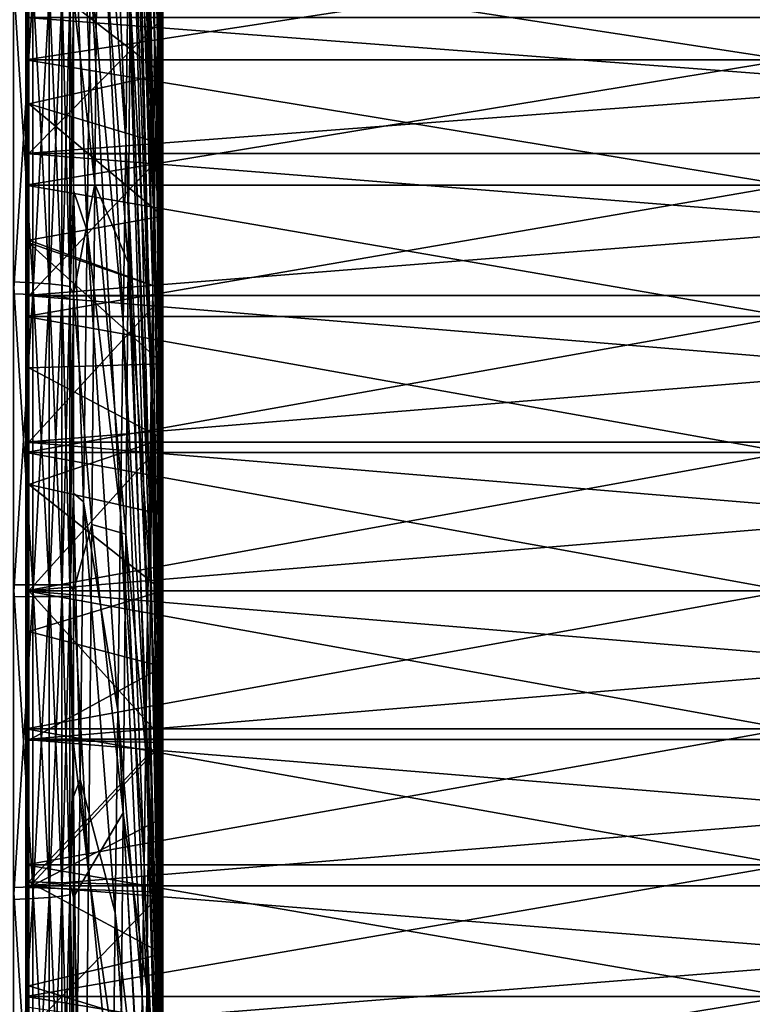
# Model space of a CAD drawing. Header units: metres. Extents: x 59 to 135, y -85 to 87.
# Tile 10 of 210: x 70 to 84, y -8 to 11. Entities that reach past the tile are written whole.
import ezdxf

# ---------------------------------------------------------------- set-up
doc = ezdxf.new("R2010")
doc.units = ezdxf.units.M
doc.layers.add('solid_21_404_502_XXX', color=7, linetype='CONTINUOUS')

msp = doc.modelspace()

# ---------------------------------------------------------------- linework, layer by layer
at = {"layer": 'solid_21_404_502_XXX'}
for points in [[(72.75666, 10.325581, 28.532564), (72.480972, 26.787615, 35.300793), (72.439613, 24.85228, 38.762634)], [(72.75666, 10.325581, 28.532564), (72.784042, 11.554867, 26.146347), (72.480972, 26.787615, 35.300793)], [(72.727959, 8.918677, 30.818548), (72.439613, 24.85228, 38.762634), (72.396431, 22.663652, 42.070145)], [(72.727959, 8.918677, 30.818548), (72.75666, 10.325581, 28.532564), (72.439613, 24.85228, 38.762634)], [(72.315376, 20.289858, -46.673965), (72.3424, 24.575418, -43.404942), (72.701515, 10.460265, -31.936859)], [(72.3424, 24.575418, -43.404942), (72.721046, 13.594975, -29.506882), (72.701515, 10.460265, -31.936859)], [(72.698097, 7.34228, 32.991104), (72.396431, 22.663652, 42.070145), (72.351662, 20.233974, 45.20483)], [(72.698097, 7.34228, 32.991104), (72.727959, 8.918677, 30.818548), (72.396431, 22.663652, 42.070145)], [(72.161842, 8.395081, 55.681198), (71.64019, 20.812857, 68.63298), (71.574043, 16.317024, 71.606918)], [(72.161842, 8.395081, 55.681198), (72.210381, 11.640787, 53.402027), (71.64019, 20.812857, 68.63298)], [(72.283821, 15.767862, -49.607189), (72.315376, 20.289858, -46.673965), (72.678688, 7.15275, -34.125786)], [(72.667236, 5.605486, 35.037693), (72.351662, 20.233974, 45.20483), (72.305557, 17.576832, 48.149155)], [(72.315376, 20.289858, -46.673965), (72.701515, 10.460265, -31.936859), (72.678688, 7.15275, -34.125786)], [(72.667236, 5.605486, 35.037693), (72.698097, 7.34228, 32.991104), (72.351662, 20.233974, 45.20483)], [(70.300003, 18.447737, 20.382343), (70.356339, 6.536798, 22.364264), (70.356339, 6.48796, 22.378481)], [(70.300003, 16.032099, 22.332298), (70.300003, 18.447737, 20.382343), (70.356339, 6.48796, 22.378481)], [(70.300003, 18.447737, 20.382343), (70.356339, 9.082069, 21.457073), (70.356339, 6.536798, 22.364264)], [(70.300003, 18.447737, 20.382343), (70.356339, 11.570066, 20.224331), (70.356339, 9.082069, 21.457073)], [(70.300003, 8.155905, 21.505352), (70.300003, 18.447737, 20.382343), (70.300003, 16.032099, 22.332298)], [(70.300003, 8.155905, 21.505352), (70.300003, 10.688633, 20.365488), (70.300003, 18.447737, 20.382343)], [(70.300003, 5.50426, -22.331661), (70.300003, 15.486107, -22.714298), (70.300003, 17.948284, -20.823517)], [(70.300003, 8.155905, -21.505352), (70.300003, 5.50426, -22.331661), (70.300003, 17.948284, -20.823517)], [(70.300003, 10.688633, -20.365488), (70.300003, 8.155905, -21.505352), (70.300003, 17.948284, -20.823517)], [(72.635567, 3.718323, 36.946499), (72.305557, 17.576832, 48.149155), (72.258377, 14.707088, 50.886658)], [(72.635567, 3.718323, 36.946499), (72.667236, 5.605486, 35.037693), (72.305557, 17.576832, 48.149155)], [(72.856522, 8.141087, -21.831461), (72.721046, 13.594975, -29.506882), (72.737183, 16.539351, -26.849443)], [(72.856522, 10.674837, -20.710815), (72.856522, 8.141087, -21.831461), (72.737183, 16.539351, -26.849443)], [(71.586761, 7.58433, -72.719849), (71.185867, 11.0536, -82.092667), (71.185867, 16.518793, -81.169701)], [(71.639946, 13.777954, -70.390045), (71.586761, 7.58433, -72.719849), (71.185867, 16.518793, -81.169701)], [(72.113037, 4.988119, 57.711422), (71.574043, 16.317024, 71.606918), (71.507652, 11.607763, 74.229828)], [(72.113037, 4.988119, 57.711422), (72.161842, 8.395081, 55.681198), (71.574043, 16.317024, 71.606918)], [(70.300003, 16.032099, 22.332298), (70.356339, 6.48796, 22.378481), (70.329475, 6.588724, 24.514765)], [(70.300003, 13.41263, 23.997089), (70.300003, 16.032099, 22.332298), (70.329475, 6.588724, 24.514765)], [(70.300003, 2.772341, 22.832281), (70.300003, 16.032099, 22.332298), (70.300003, 13.41263, 23.997089)], [(70.300003, 5.50426, 22.331661), (70.300003, 8.155905, 21.505352), (70.300003, 16.032099, 22.332298)], [(70.300003, 2.772341, 22.832281), (70.300003, 5.50426, 22.331661), (70.300003, 16.032099, 22.332298)], [(72.24791, 11.035686, -52.187592), (72.283821, 15.767862, -49.607189), (72.652702, 3.690927, -36.061424)], [(72.283821, 15.767862, -49.607189), (72.678688, 7.15275, -34.125786), (72.652702, 3.690927, -36.061424)], [(70.300003, -13.92979, -23.700653), (70.300003, 12.826838, -24.315269), (70.300003, 15.486107, -22.714298)], [(70.300003, 0, -23), (70.300003, -13.92979, -23.700653), (70.300003, 15.486107, -22.714298)], [(70.300003, 2.772341, -22.832281), (70.300003, 0, -23), (70.300003, 15.486107, -22.714298)], [(70.300003, 5.50426, -22.331661), (70.300003, 2.772341, -22.832281), (70.300003, 15.486107, -22.714298)], [(72.603271, 1.691684, 38.706501), (72.258377, 14.707088, 50.886658), (72.210381, 11.640787, 53.402027)], [(72.603271, 1.691684, 38.706501), (72.635567, 3.718323, 36.946499), (72.258377, 14.707088, 50.886658)], [(71.639946, 13.777954, -70.390045), (72.207855, 6.120802, -54.400185), (71.586761, 7.58433, -72.719849)], [(71.639946, 13.777954, -70.390045), (72.24791, 11.035686, -52.187592), (72.207855, 6.120802, -54.400185)], [(72.856522, 5.492219, -22.643444), (72.701515, 10.460265, -31.936859), (72.721046, 13.594975, -29.506882)], [(72.856522, 8.141087, -21.831461), (72.856522, 5.492219, -22.643444), (72.721046, 13.594975, -29.506882)], [(70.300003, 13.41263, 23.997089), (70.300003, -12.375263, 24.548246), (70.300003, -13.952314, 23.687479)], [(70.300003, 10.622149, 25.356085), (70.300003, -12.375263, 24.548246), (70.300003, 13.41263, 23.997089)], [(70.300003, 0, 23), (70.300003, 13.41263, 23.997089), (70.300003, -13.952314, 23.687479)], [(70.300003, 10.622149, 25.356085), (70.300003, 13.41263, 23.997089), (70.329475, 6.588724, 24.514765)], [(70.300003, 2.772341, 22.832281), (70.300003, 13.41263, 23.997089), (70.300003, 0, 23)], [(71.185867, 7.465128, 82.496506), (71.18586, 13.077372, 81.794815), (71.122032, 10.987991, 82.526291)], [(71.441422, 6.712424, 76.486473), (71.18586, 13.077372, 81.794815), (71.185867, 7.465128, 82.496506)], [(71.441422, 6.712424, 76.486473), (71.507652, 11.607763, 74.229828), (71.18586, 13.077372, 81.794815)], [(70.300003, 12.826838, -24.315269), (70.356339, 8.154298, -21.82653), (70.356339, 10.691597, -20.702168)], [(70.300003, 12.826838, -24.315269), (70.300003, 10.003917, -25.606258), (70.356339, 8.154298, -21.82653)], [(70.300003, -11.168878, -25.120014), (70.300003, 10.003917, -25.606258), (70.300003, 12.826838, -24.315269)], [(70.300003, -11.168878, -25.120014), (70.300003, 12.826838, -24.315269), (70.300003, -13.92979, -23.700653)], [(72.856522, 6.986404, 22.227913), (72.809929, 12.599442, 23.673672), (72.784042, 11.554867, 26.146347)], [(72.856522, 9.635539, 21.214296), (72.856522, 10.908933, 20.588472), (72.809929, 12.599442, 23.673672)], [(72.856522, 8.326412, 21.761454), (72.856522, 9.635539, 21.214296), (72.809929, 12.599442, 23.673672)], [(72.856522, 6.986404, 22.227913), (72.856522, 8.326412, 21.761454), (72.809929, 12.599442, 23.673672)], [(70.300003, 9.899932, -18.008158), (84.5, 9.899736, -18.008263), (84.5, 12.079081, -16.625217)], [(70.300003, 12.07905, -16.625227), (70.300003, 9.899932, -18.008158), (84.5, 12.079081, -16.625217)], [(70.300003, 12.07905, 16.625227), (84.5, 12.079081, 16.625217), (84.5, 9.899736, 18.008263)], [(70.300003, 9.899932, 18.008158), (70.300003, 12.07905, 16.625227), (84.5, 9.899736, 18.008263)], [(70.300003, 9.899932, 18.008158), (70.300003, 9.899932, -18.008158), (70.300003, 12.07905, -16.625227)], [(70.300003, 9.899932, 18.008158), (70.300003, 12.07905, -16.625227), (70.300003, 12.07905, 16.625227)], [(72.856522, 9.635539, 21.214296), (70.356339, 9.082069, 21.457073), (70.356339, 11.570066, 20.224331)], [(72.856522, 9.635539, 21.214296), (70.356339, 11.570066, 20.224331), (72.856522, 10.908933, 20.588472)], [(72.064224, 1.438955, 59.481346), (71.507652, 11.607763, 74.229828), (71.441422, 6.712424, 76.486473)], [(72.064224, 1.438955, 59.481346), (72.113037, 4.988119, 57.711422), (71.507652, 11.607763, 74.229828)], [(72.570534, -0.462733, 40.307545), (72.210381, 11.640787, 53.402027), (72.161842, 8.395081, 55.681198)], [(72.570534, -0.462733, 40.307545), (72.603271, 1.691684, 38.706501), (72.210381, 11.640787, 53.402027)], [(72.856522, 4.233715, 22.912128), (72.784042, 11.554867, 26.146347), (72.75666, 10.325581, 28.532564)], [(72.856522, 5.620485, 22.611948), (72.856522, 6.986404, 22.227913), (72.784042, 11.554867, 26.146347)], [(72.856522, 4.233715, 22.912128), (72.856522, 5.620485, 22.611948), (72.784042, 11.554867, 26.146347)], [(70.06707, 11.378809, -83.773064), (70.429466, 11.348058, -83.546669), (70.429466, 5.742414, -84.118065)], [(70.06707, 5.757975, -84.346008), (70.06707, 11.378809, -83.773064), (70.429466, 5.742414, -84.118065)], [(70.429466, 11.348058, -83.546669), (70.734901, 11.307624, -83.248985), (70.734901, 5.721953, -83.818344)], [(70.429466, 5.742414, -84.118065), (70.429466, 11.348058, -83.546669), (70.734901, 5.721953, -83.818344)], [(70.734901, 11.307624, -83.248985), (70.969337, 11.259362, -82.893677), (70.969337, 5.697532, -83.460602)], [(70.734901, 5.721953, -83.818344), (70.734901, 11.307624, -83.248985), (70.969337, 5.697532, -83.460602)], [(70.969337, 11.259362, -82.893677), (71.122032, 11.205488, -82.49704), (71.122032, 5.67027, -83.061256)], [(70.969337, 5.697532, -83.460602), (70.969337, 11.259362, -82.893677), (71.122032, 5.67027, -83.061256)], [(71.185867, 11.0536, -82.092667), (71.122032, 5.67027, -83.061256), (71.122032, 11.205488, -82.49704)], [(70.06707, 11.157948, 83.802765), (70.06707, 5.535624, 84.360893), (70.429466, 11.127793, 83.576294)], [(70.06707, 5.535624, 84.360893), (70.429466, 5.520663, 84.132912), (70.429466, 11.127793, 83.576294)], [(70.429466, 11.127793, 83.576294), (70.429466, 5.520663, 84.132912), (70.734901, 11.088144, 83.278503)], [(70.429466, 5.520663, 84.132912), (70.734901, 5.500993, 83.833138), (70.734901, 11.088144, 83.278503)], [(70.734901, 11.088144, 83.278503), (70.734901, 5.500993, 83.833138), (70.969337, 11.04082, 82.923065)], [(70.734901, 5.500993, 83.833138), (70.969337, 5.477514, 83.475334), (70.969337, 11.04082, 82.923065)], [(70.969337, 11.04082, 82.923065), (70.969337, 5.477514, 83.475334), (71.122032, 10.987991, 82.526291)], [(71.185867, 11.0536, -82.092667), (71.185867, 5.538826, -82.648109), (71.122032, 5.67027, -83.061256)], [(71.586761, 7.58433, -72.719849), (71.185867, 5.538826, -82.648109), (71.185867, 11.0536, -82.092667)], [(72.207855, 6.120802, -54.400185), (72.24791, 11.035686, -52.187592), (72.623695, 0.094156, -37.732944)], [(72.24791, 11.035686, -52.187592), (72.652702, 3.690927, -36.061424), (72.623695, 0.094156, -37.732944)], [(70.969337, 5.477514, 83.475334), (71.122032, 5.451305, 83.07592), (71.122032, 10.987991, 82.526291)], [(71.185867, 7.465128, 82.496506), (71.122032, 10.987991, 82.526291), (71.122032, 5.451305, 83.07592)], [(103.5, 8.155912, -21.505373), (70.300003, 8.155905, -21.505352), (70.300003, 10.688633, -20.365488)], [(103.5, 10.688633, -20.365488), (103.5, 8.155912, -21.505373), (70.300003, 10.688633, -20.365488)], [(103.5, 10.688633, 20.365488), (70.300003, 10.688633, 20.365488), (70.300003, 8.155905, 21.505352)], [(103.5, 8.155912, 21.505373), (103.5, 10.688633, 20.365488), (70.300003, 8.155905, 21.505352)], [(72.856522, 10.674837, -20.710815), (70.356339, 10.691597, -20.702168), (70.356339, 8.154298, -21.82653)], [(72.856522, 10.674837, -20.710815), (70.356339, 8.154298, -21.82653), (72.856522, 8.141087, -21.831461)], [(70.300003, 10.622149, 25.356085), (70.300003, -9.25151, 25.887682), (70.300003, -10.816525, 25.273739)], [(70.300003, 7.695135, 26.392145), (70.300003, -9.25151, 25.887682), (70.300003, 10.622149, 25.356085)], [(70.300003, 10.622149, 25.356085), (70.300003, -10.816525, 25.273739), (70.300003, -12.375263, 24.548246)], [(70.300003, 10.622149, 25.356085), (70.329475, 6.588724, 24.514765), (70.300003, 6.578842, 26.691433)], [(70.300003, 7.695135, 26.392145), (70.300003, 10.622149, 25.356085), (70.300003, 6.578842, 26.691433)], [(72.856522, 2.765676, -23.135277), (72.678688, 7.15275, -34.125786), (72.701515, 10.460265, -31.936859)], [(72.856522, 5.492219, -22.643444), (72.856522, 2.765676, -23.135277), (72.701515, 10.460265, -31.936859)], [(72.856522, 0, 23.299999), (72.75666, 10.325581, 28.532564), (72.727959, 8.918677, 30.818548)], [(72.856522, 1.418253, 23.256796), (72.75666, 10.325581, 28.532564), (72.856522, 0, 23.299999)], [(72.856522, 2.831238, 23.127346), (72.856522, 4.233715, 22.912128), (72.75666, 10.325581, 28.532564)], [(72.856522, 1.418253, 23.256796), (72.856522, 2.831238, 23.127346), (72.75666, 10.325581, 28.532564)], [(70.300003, 10.003917, -25.606258), (70.356339, 5.501321, -22.641233), (70.356339, 8.154298, -21.82653)], [(70.300003, 10.003917, -25.606258), (70.300003, 7.053244, -26.570881), (70.356339, 5.501321, -22.641233)], [(70.300003, -8.265696, -26.219046), (70.300003, 7.053244, -26.570881), (70.300003, 10.003917, -25.606258)], [(70.300003, -8.265696, -26.219046), (70.300003, 10.003917, -25.606258), (70.300003, -11.168878, -25.120014)], [(70.300003, 9.899932, -18.008158), (70.300003, 7.565005, -19.106865), (84.5, 9.899736, -18.008263)], [(70.300003, 9.899932, 18.008158), (84.5, 9.899736, 18.008263), (84.5, 7.565043, 19.106833)], [(70.300003, 7.565005, 19.106865), (70.300003, 9.899932, 18.008158), (84.5, 7.565043, 19.106833)], [(70.300003, 7.565005, 19.106865), (70.300003, 7.565005, -19.106865), (70.300003, 9.899932, -18.008158)], [(70.300003, 7.565005, 19.106865), (70.300003, 9.899932, -18.008158), (70.300003, 9.899932, 18.008158)], [(70.300003, 7.565005, -19.106865), (84.5, 7.565043, -19.106833), (84.5, 9.899736, -18.008263)], [(72.856522, 8.326412, 21.761454), (70.356339, 9.082069, 21.457073), (72.856522, 9.635539, 21.214296)], [(72.856522, 6.986404, 22.227913), (70.356339, 6.536798, 22.364264), (70.356339, 9.082069, 21.457073)], [(72.856522, 6.986404, 22.227913), (70.356339, 9.082069, 21.457073), (72.856522, 8.326412, 21.761454)], [(72.856522, -2.765751, 23.135267), (72.727959, 8.918677, 30.818548), (72.698097, 7.34228, 32.991104)], [(72.856522, -2.765751, 23.135267), (72.856522, 0, 23.299999), (72.727959, 8.918677, 30.818548)], [(72.537544, -2.732492, 41.740387), (72.161842, 8.395081, 55.681198), (72.113037, 4.988119, 57.711422)], [(72.537544, -2.732492, 41.740387), (72.570534, -0.462733, 40.307545), (72.161842, 8.395081, 55.681198)], [(103.5, 8.155912, -21.505373), (103.5, 5.50426, -22.331661), (70.300003, 8.155905, -21.505352)], [(103.5, 8.155912, 21.505373), (70.300003, 8.155905, 21.505352), (70.300003, 5.50426, 22.331661)], [(103.5, 5.50426, 22.331661), (103.5, 8.155912, 21.505373), (70.300003, 5.50426, 22.331661)], [(103.5, 5.50426, -22.331661), (70.300003, 5.50426, -22.331661), (70.300003, 8.155905, -21.505352)], [(72.856522, 8.141087, -21.831461), (70.356339, 8.154298, -21.82653), (70.356339, 5.501321, -22.641233)], [(72.856522, 8.141087, -21.831461), (70.356339, 5.501321, -22.641233), (72.856522, 5.492219, -22.643444)], [(70.300003, 7.695135, 26.392145), (70.300003, -7.652965, 26.404461), (70.300003, -9.25151, 25.887682)], [(70.300003, 7.695135, 26.392145), (70.300003, 6.578842, 26.691433), (70.300003, -7.652965, 26.404461)], [(70.300003, 5.110511, -19.9044), (84.5, 5.110706, -19.904352), (84.5, 7.565043, -19.106833)], [(70.300003, 7.565005, -19.106865), (70.300003, 5.110511, -19.9044), (84.5, 7.565043, -19.106833)], [(70.300003, 7.565005, 19.106865), (84.5, 7.565043, 19.106833), (84.5, 5.110706, 19.904352)], [(70.300003, 5.110511, 19.9044), (70.300003, 7.565005, 19.106865), (84.5, 5.110706, 19.904352)], [(70.300003, 5.110511, 19.9044), (70.300003, 5.110511, -19.9044), (70.300003, 7.565005, -19.106865)], [(70.300003, 5.110511, 19.9044), (70.300003, 7.565005, -19.106865), (70.300003, 7.565005, 19.106865)], [(71.586761, 7.58433, -72.719849), (71.529106, 1.233866, -74.579979), (71.185867, 5.538826, -82.648109)], [(71.586761, 7.58433, -72.719849), (72.163887, 1.051749, -56.232128), (71.529106, 1.233866, -74.579979)], [(71.586761, 7.58433, -72.719849), (72.207855, 6.120802, -54.400185), (72.163887, 1.051749, -56.232128)], [(71.185867, 1.818058, 82.813545), (71.185867, 7.465128, 82.496506), (71.122032, 5.451305, 83.07592)], [(71.375725, 1.659436, 78.363754), (71.185867, 7.465128, 82.496506), (71.185867, 1.818058, 82.813545)], [(71.375725, 1.659436, 78.363754), (71.441422, 6.712424, 76.486473), (71.185867, 7.465128, 82.496506)], [(72.856522, -6.769888, 22.294811), (72.698097, 7.34228, 32.991104), (72.667236, 5.605486, 35.037693)], [(72.856522, -5.492364, 22.643408), (72.856522, -2.765751, 23.135267), (72.698097, 7.34228, 32.991104)], [(72.856522, -6.769888, 22.294811), (72.856522, -5.492364, 22.643408), (72.698097, 7.34228, 32.991104)], [(70.300003, 7.053244, -26.570881), (70.356339, 2.770306, -23.134724), (70.356339, 5.501321, -22.641233)], [(70.300003, 7.053244, -26.570881), (70.300003, 4.013175, -27.196571), (70.356339, 2.770306, -23.134724)], [(70.300003, 7.053244, -26.570881), (70.300003, -5.059485, -27.021481), (70.300003, 4.013175, -27.196571)], [(70.300003, -5.257491, -26.983658), (70.300003, -5.059485, -27.021481), (70.300003, 7.053244, -26.570881)], [(70.300003, -5.257491, -26.983658), (70.300003, 7.053244, -26.570881), (70.300003, -8.265696, -26.219046)], [(72.856522, 5.620485, 22.611948), (70.356339, 6.536798, 22.364264), (72.856522, 6.986404, 22.227913)], [(72.856522, -2.831268, -23.127342), (72.652702, 3.690927, -36.061424), (72.678688, 7.15275, -34.125786)], [(72.856522, -1.41827, -23.256794), (72.856522, -2.831268, -23.127342), (72.678688, 7.15275, -34.125786)], [(72.856522, 0, -23.299999), (72.856522, -1.41827, -23.256794), (72.678688, 7.15275, -34.125786)], [(72.856522, 2.765676, -23.135277), (72.856522, 0, -23.299999), (72.678688, 7.15275, -34.125786)], [(72.015686, -2.232563, 60.981075), (71.441422, 6.712424, 76.486473), (71.375725, 1.659436, 78.363754)], [(72.015686, -2.232563, 60.981075), (72.064224, 1.438955, 59.481346), (71.441422, 6.712424, 76.486473)], [(70.329475, 6.588724, 24.514765), (70.330009, -7.18764, 24.304293), (70.300003, -7.16764, 26.54023)], [(70.300003, 6.578842, 26.691433), (70.329475, 6.588724, 24.514765), (70.300003, -7.16764, 26.54023)], [(70.300003, 6.578842, 26.691433), (70.300003, -7.16764, 26.54023), (70.300003, -7.652965, 26.404461)], [(70.329475, 6.588724, 24.514765), (70.356339, 4.153728, 22.926765), (70.330009, -7.18764, 24.304293)], [(70.329475, 6.588724, 24.514765), (70.356339, 6.48796, 22.378481), (70.356339, 4.153728, 22.926765)], [(72.856522, 5.620485, 22.611948), (70.356339, 6.48796, 22.378481), (70.356339, 6.536798, 22.364264)], [(72.856522, 4.233715, 22.912128), (70.356339, 4.153728, 22.926765), (70.356339, 6.48796, 22.378481)], [(72.856522, 4.233715, 22.912128), (70.356339, 6.48796, 22.378481), (72.856522, 5.620485, 22.611948)], [(72.163887, 1.051749, -56.232128), (72.207855, 6.120802, -54.400185), (72.591835, -3.617449, -39.131001)], [(72.207855, 6.120802, -54.400185), (72.623695, 0.094156, -37.732944), (72.591835, -3.617449, -39.131001)], [(70.06707, 5.757975, -84.346008), (70.429466, 5.742414, -84.118065), (70.429466, 0.111124, -84.313766)], [(70.06707, 0.111425, -84.542244), (70.06707, 5.757975, -84.346008), (70.429466, 0.111124, -84.313766)], [(70.429466, 5.742414, -84.118065), (70.734901, 5.721953, -83.818344), (70.734901, 0.110728, -84.013351)], [(70.429466, 0.111124, -84.313766), (70.429466, 5.742414, -84.118065), (70.734901, 0.110728, -84.013351)], [(70.734901, 5.721953, -83.818344), (70.969337, 5.697532, -83.460602), (70.969337, 0.110255, -83.654778)], [(70.734901, 0.110728, -84.013351), (70.734901, 5.721953, -83.818344), (70.969337, 0.110255, -83.654778)], [(70.969337, 5.697532, -83.460602), (71.122032, 5.67027, -83.061256), (71.122032, 0.109728, -83.254509)], [(70.969337, 0.110255, -83.654778), (70.969337, 5.697532, -83.460602), (71.122032, 0.109728, -83.254509)], [(70.06707, 5.535624, 84.360893), (70.06707, -0.111425, 84.542244), (70.429466, 5.520663, 84.132912)], [(70.06707, -0.111425, 84.542244), (70.429466, -0.111124, 84.313766), (70.429466, 5.520663, 84.132912)], [(70.429466, 5.520663, 84.132912), (70.429466, -0.111124, 84.313766), (70.734901, 5.500993, 83.833138)], [(71.185867, 5.538826, -82.648109), (71.122032, 0.109728, -83.254509), (71.122032, 5.67027, -83.061256)], [(71.185867, 5.538826, -82.648109), (71.185867, 0, -82.833534), (71.122032, 0.109728, -83.254509)], [(71.529106, 1.233866, -74.579979), (71.185867, 0, -82.833534), (71.185867, 5.538826, -82.648109)], [(72.841209, -7.651526, 23.287312), (72.667236, 5.605486, 35.037693), (72.635567, 3.718323, 36.946499)], [(72.841209, -7.651526, 23.287312), (72.856522, -6.769888, 22.294811), (72.667236, 5.605486, 35.037693)], [(103.5, 2.772344, -22.832304), (70.300003, 2.772341, -22.832281), (70.300003, 5.50426, -22.331661)], [(103.5, 5.50426, -22.331661), (103.5, 2.772344, -22.832304), (70.300003, 5.50426, -22.331661)], [(103.5, 5.50426, 22.331661), (70.300003, 5.50426, 22.331661), (70.300003, 2.772341, 22.832281)], [(103.5, 2.772344, 22.832304), (103.5, 5.50426, 22.331661), (70.300003, 2.772341, 22.832281)], [(72.856522, 5.492219, -22.643444), (70.356339, 5.501321, -22.641233), (70.356339, 2.770306, -23.134724)], [(72.856522, 5.492219, -22.643444), (70.356339, 2.770306, -23.134724), (72.856522, 2.765676, -23.135277)], [(70.429466, -0.111124, 84.313766), (70.734901, -0.110728, 84.013351), (70.734901, 5.500993, 83.833138)], [(70.734901, 5.500993, 83.833138), (70.734901, -0.110728, 84.013351), (70.969337, 5.477514, 83.475334)], [(70.734901, -0.110728, 84.013351), (70.969337, -0.110255, 83.654778), (70.969337, 5.477514, 83.475334)], [(70.969337, 5.477514, 83.475334), (70.969337, -0.110255, 83.654778), (71.122032, 5.451305, 83.07592)], [(70.969337, -0.110255, 83.654778), (71.122032, -0.109728, 83.254509), (71.122032, 5.451305, 83.07592)], [(71.185867, 1.818058, 82.813545), (71.122032, 5.451305, 83.07592), (71.122032, -0.109728, 83.254509)], [(70.300003, 2.575614, -20.387932), (84.5, 2.575517, -20.387953), (84.5, 5.110706, -19.904352)], [(70.300003, 5.110511, -19.9044), (70.300003, 2.575614, -20.387932), (84.5, 5.110706, -19.904352)], [(70.300003, 5.110511, 19.9044), (84.5, 5.110706, 19.904352), (84.5, 2.575517, 20.387953)], [(70.300003, 2.575614, 20.387932), (70.300003, 5.110511, 19.9044), (84.5, 2.575517, 20.387953)], [(70.300003, 2.575614, 20.387932), (70.300003, 2.575614, -20.387932), (70.300003, 5.110511, -19.9044)], [(70.300003, 2.575614, 20.387932), (70.300003, 5.110511, -19.9044), (70.300003, 5.110511, 19.9044)], [(72.504486, -5.104489, 42.996754), (72.113037, 4.988119, 57.711422), (72.064224, 1.438955, 59.481346)], [(72.504486, -5.104489, 42.996754), (72.537544, -2.732492, 41.740387), (72.113037, 4.988119, 57.711422)], [(72.856522, 2.831238, 23.127346), (70.356339, 4.153728, 22.926765), (72.856522, 4.233715, 22.912128)], [(70.356339, 4.153728, 22.926765), (70.356339, 1.983571, 23.215414), (70.330009, -7.18764, 24.304293)], [(72.856522, 2.831238, 23.127346), (70.356339, 1.983571, 23.215414), (70.356339, 4.153728, 22.926765)], [(70.300003, 4.013175, -27.196571), (70.356339, 0, -23.299999), (70.356339, 2.770306, -23.134724)], [(70.300003, 4.013175, -27.196571), (70.300003, 0.921235, -27.475639), (70.356339, 0, -23.299999)], [(70.300003, 4.013175, -27.196571), (70.300003, -5.059485, -27.021481), (70.300003, -2.181649, -27.404379)], [(70.300003, 4.013175, -27.196571), (70.300003, -2.181649, -27.404379), (70.300003, 0.921235, -27.475639)], [(72.825478, -8.599732, 24.215969), (72.635567, 3.718323, 36.946499), (72.603271, 1.691684, 38.706501)], [(72.856522, -5.620531, -22.611935), (72.623695, 0.094156, -37.732944), (72.652702, 3.690927, -36.061424)], [(72.825478, -8.599732, 24.215969), (72.841209, -7.651526, 23.287312), (72.635567, 3.718323, 36.946499)], [(72.856522, -4.233755, -22.912121), (72.856522, -5.620531, -22.611935), (72.652702, 3.690927, -36.061424)], [(72.856522, -2.831268, -23.127342), (72.856522, -4.233755, -22.912121), (72.652702, 3.690927, -36.061424)], [(103.5, 2.772344, 22.832304), (70.300003, 2.772341, 22.832281), (70.300003, 0, 23)], [(103.5, 0, 23), (103.5, 2.772344, 22.832304), (70.300003, 0, 23)], [(103.5, 2.772344, -22.832304), (103.5, 0, -23), (70.300003, 2.772341, -22.832281)], [(103.5, 0, -23), (70.300003, 0, -23), (70.300003, 2.772341, -22.832281)], [(72.856522, 1.418253, 23.256796), (70.356339, 1.983571, 23.215414), (72.856522, 2.831238, 23.127346)], [(72.856522, 2.765676, -23.135277), (70.356339, 2.770306, -23.134724), (70.356339, 0, -23.299999)], [(72.856522, 2.765676, -23.135277), (70.356339, 0, -23.299999), (72.856522, 0, -23.299999)], [(70.300003, 2.575614, 20.387932), (84.5, 2.575517, 20.387953), (84.5, 0, 20.549999)], [(70.300003, 2.575614, 20.387932), (84.5, 0, 20.549999), (70.300003, 0, 20.549999)], [(70.300003, 2.575614, -20.387932), (70.300003, 0, -20.549999), (84.5, 2.575517, -20.387953)], [(70.300003, 2.575614, -20.387932), (70.300003, 0, 20.549999), (70.300003, 0, -20.549999)], [(70.300003, 2.575614, 20.387932), (70.300003, 0, 20.549999), (70.300003, 2.575614, -20.387932)], [(70.300003, 0, -20.549999), (84.5, 0, -20.549999), (84.5, 2.575517, -20.387953)], [(70.356339, 1.983571, 23.215414), (70.356339, 0, 23.299999), (70.330009, -7.18764, 24.304293)], [(72.856522, 0, 23.299999), (70.356339, 0, 23.299999), (70.356339, 1.983571, 23.215414)], [(72.856522, 1.418253, 23.256796), (72.856522, 0, 23.299999), (70.356339, 1.983571, 23.215414)], [(71.185867, -3.837541, 82.744492), (71.185867, 1.818058, 82.813545), (71.122032, -0.109728, 83.254509)], [(71.310944, -3.521856, 79.850761), (71.185867, 1.818058, 82.813545), (71.185867, -3.837541, 82.744492)], [(71.310944, -3.521856, 79.850761), (71.375725, 1.659436, 78.363754), (71.185867, 1.818058, 82.813545)], [(71.96769, -6.005903, 62.202217), (71.375725, 1.659436, 78.363754), (71.310944, -3.521856, 79.850761)], [(71.96769, -6.005903, 62.202217), (72.015686, -2.232563, 60.981075), (71.375725, 1.659436, 78.363754)], [(72.809456, -9.615146, 25.070618), (72.603271, 1.691684, 38.706501), (72.570534, -0.462733, 40.307545)], [(72.809456, -9.615146, 25.070618), (72.825478, -8.599732, 24.215969), (72.603271, 1.691684, 38.706501)], [(72.471558, -7.565034, 44.069397), (72.064224, 1.438955, 59.481346), (72.015686, -2.232563, 60.981075)], [(72.471558, -7.565034, 44.069397), (72.504486, -5.104489, 42.996754), (72.064224, 1.438955, 59.481346)], [(71.529106, 1.233866, -74.579979), (71.467308, -5.237877, -75.960022), (71.185867, 0, -82.833534)], [(71.529106, 1.233866, -74.579979), (72.116257, -4.142046, -57.672779), (71.467308, -5.237877, -75.960022)], [(71.529106, 1.233866, -74.579979), (72.163887, 1.051749, -56.232128), (72.116257, -4.142046, -57.672779)], [(70.300003, 0.921235, -27.475639), (70.356339, -0.760157, -23.287598), (70.356339, 0, -23.299999)], [(70.300003, 0.921235, -27.475639), (70.329956, -2.872132, -25.185911), (70.356339, -0.760157, -23.287598)], [(70.300003, 0.921235, -27.475639), (70.300003, -2.181649, -27.404379), (70.329956, -2.872132, -25.185911)], [(72.116257, -4.142046, -57.672779), (72.163887, 1.051749, -56.232128), (72.557297, -7.42313, -40.247772)], [(72.163887, 1.051749, -56.232128), (72.591835, -3.617449, -39.131001), (72.557297, -7.42313, -40.247772)], [(70.06707, 0.111425, -84.542244), (70.429466, 0.111124, -84.313766), (70.429466, -5.520663, -84.132912)], [(70.06707, -5.535624, -84.360893), (70.06707, 0.111425, -84.542244), (70.429466, -5.520663, -84.132912)], [(70.300003, 0, 23), (70.300003, -13.952314, 23.687479), (70.300003, -15.568295, 22.658037)], [(70.300003, -2.772341, 22.832281), (70.300003, 0, 23), (70.300003, -15.568295, 22.658037)], [(103.5, 0, 23), (70.300003, 0, 23), (70.300003, -2.772341, 22.832281)], [(103.5, -2.772344, 22.832304), (103.5, 0, 23), (70.300003, -2.772341, 22.832281)], [(70.300003, 0, 20.549999), (84.5, 0, 20.549999), (84.5, -2.575517, 20.387953)], [(70.300003, -2.575614, 20.387932), (70.300003, 0, 20.549999), (84.5, -2.575517, 20.387953)], [(70.300003, -2.575614, -20.387932), (84.5, -2.575517, -20.387953), (84.5, 0, -20.549999)], [(70.300003, -2.575614, -20.387932), (84.5, 0, -20.549999), (70.300003, 0, -20.549999)], [(70.300003, -2.575614, 20.387932), (70.300003, 0, -20.549999), (70.300003, 0, 20.549999)], [(70.356339, 0, 23.299999), (70.356339, -2.764682, 23.135395), (70.330009, -7.18764, 24.304293)], [(72.856522, -2.765751, 23.135267), (70.356339, -2.764682, 23.135395), (70.356339, 0, 23.299999)], [(72.856522, -2.765751, 23.135267), (70.356339, 0, 23.299999), (72.856522, 0, 23.299999)], [(72.856522, 0, -23.299999), (70.356339, 0, -23.299999), (70.356339, -0.760157, -23.287598)], [(72.856522, 0, -23.299999), (70.356339, -0.760157, -23.287598), (72.856522, -1.41827, -23.256794)], [(70.429466, 0.111124, -84.313766), (70.734901, 0.110728, -84.013351), (70.734901, -5.500993, -83.833138)], [(70.429466, -5.520663, -84.132912), (70.429466, 0.111124, -84.313766), (70.734901, -5.500993, -83.833138)], [(70.734901, 0.110728, -84.013351), (70.969337, 0.110255, -83.654778), (70.969337, -5.477514, -83.475334)], [(70.734901, -5.500993, -83.833138), (70.734901, 0.110728, -84.013351), (70.969337, -5.477514, -83.475334)], [(70.969337, 0.110255, -83.654778), (71.122032, 0.109728, -83.254509), (71.122032, -5.451305, -83.07592)], [(70.969337, -5.477514, -83.475334), (70.969337, 0.110255, -83.654778), (71.122032, -5.451305, -83.07592)], [(71.185875, -2.857572, -82.784058), (71.122032, -5.451305, -83.07592), (71.122032, 0.109728, -83.254509)], [(71.185867, 0, -82.833534), (71.185875, -2.857572, -82.784058), (71.122032, 0.109728, -83.254509)], [(72.856522, -7.970176, -21.894436), (72.591835, -3.617449, -39.131001), (72.623695, 0.094156, -37.732944)], [(72.856522, -5.620531, -22.611935), (72.856522, -7.970176, -21.894436), (72.623695, 0.094156, -37.732944)], [(70.06707, -5.757975, 84.346008), (70.429466, -5.742414, 84.118065), (70.429466, -0.111124, 84.313766)], [(70.06707, -0.111425, 84.542244), (70.06707, -5.757975, 84.346008), (70.429466, -0.111124, 84.313766)], [(70.300003, 0, -23), (70.300003, -2.772341, -22.832281), (70.300003, -13.92979, -23.700653)], [(103.5, -2.772344, -22.832304), (70.300003, -2.772341, -22.832281), (70.300003, 0, -23)], [(103.5, -2.772344, -22.832304), (70.300003, 0, -23), (103.5, 0, -23)], [(70.300003, -2.575614, -20.387932), (70.300003, 0, -20.549999), (70.300003, -2.575614, 20.387932)], [(70.429466, -5.742414, 84.118065), (70.734901, -5.721953, 83.818344), (70.734901, -0.110728, 84.013351)], [(70.429466, -0.111124, 84.313766), (70.429466, -5.742414, 84.118065), (70.734901, -0.110728, 84.013351)], [(70.734901, -5.721953, 83.818344), (70.969337, -5.697532, 83.460602), (70.969337, -0.110255, 83.654778)], [(70.734901, -0.110728, 84.013351), (70.734901, -5.721953, 83.818344), (70.969337, -0.110255, 83.654778)], [(70.969337, -5.697532, 83.460602), (71.122032, -5.67027, 83.061256), (71.122032, -0.109728, 83.254509)], [(70.969337, -0.110255, 83.654778), (70.969337, -5.697532, 83.460602), (71.122032, -0.109728, 83.254509)], [(71.185867, -3.837541, 82.744492), (71.122032, -0.109728, 83.254509), (71.122032, -5.67027, 83.061256)], [(71.467308, -5.237877, -75.960022), (71.185875, -2.857572, -82.784058), (71.185867, 0, -82.833534)], [(72.793236, -10.692007, 25.846409), (72.570534, -0.462733, 40.307545), (72.537544, -2.732492, 41.740387)], [(72.793236, -10.692007, 25.846409), (72.809456, -9.615146, 25.070618), (72.570534, -0.462733, 40.307545)], [(70.356339, -2.78786, -23.132614), (70.356339, -0.760157, -23.287598), (70.329956, -2.872132, -25.185911)], [(72.856522, -1.41827, -23.256794), (70.356339, -0.760157, -23.287598), (70.356339, -2.78786, -23.132614)], [(72.856522, -1.41827, -23.256794), (70.356339, -2.78786, -23.132614), (72.856522, -2.831268, -23.127342)], [(70.300003, -2.181649, -27.404379), (70.300003, -5.059485, -27.021481), (70.329956, -2.872132, -25.185911)], [(72.43895, -10.099923, 44.952122), (72.015686, -2.232563, 60.981075), (71.96769, -6.005903, 62.202217)], [(72.43895, -10.099923, 44.952122), (72.471558, -7.565034, 44.069397), (72.015686, -2.232563, 60.981075)], [(70.300003, -2.575614, 20.387932), (84.5, -2.575517, 20.387953), (84.5, -5.110706, 19.904352)], [(70.300003, -5.110511, -19.9044), (84.5, -5.110706, -19.904352), (84.5, -2.575517, -20.387953)], [(70.300003, -2.575614, -20.387932), (70.300003, -5.110511, -19.9044), (84.5, -2.575517, -20.387953)], [(70.300003, -5.110511, 19.9044), (70.300003, -2.575614, 20.387932), (84.5, -5.110706, 19.904352)], [(70.300003, -2.575614, -20.387932), (70.300003, -2.575614, 20.387932), (70.300003, -5.110511, 19.9044)], [(70.300003, -2.575614, -20.387932), (70.300003, -5.110511, 19.9044), (70.300003, -5.110511, -19.9044)], [(72.776909, -11.824208, 26.53894), (72.537544, -2.732492, 41.740387), (72.504486, -5.104489, 42.996754)], [(72.776909, -11.824208, 26.53894), (72.793236, -10.692007, 25.846409), (72.537544, -2.732492, 41.740387)], [(70.300003, -5.50426, 22.331661), (70.300003, -2.772341, 22.832281), (70.300003, -15.568295, 22.658037)], [(70.300003, -2.772341, -22.832281), (70.300003, -5.50426, -22.331661), (70.300003, -13.92979, -23.700653)], [(103.5, -2.772344, 22.832304), (70.300003, -2.772341, 22.832281), (70.300003, -5.50426, 22.331661)], [(103.5, -5.50426, -22.331661), (70.300003, -5.50426, -22.331661), (70.300003, -2.772341, -22.832281)], [(103.5, -2.772344, -22.832304), (103.5, -5.50426, -22.331661), (70.300003, -2.772341, -22.832281)], [(103.5, -5.50426, 22.331661), (103.5, -2.772344, 22.832304), (70.300003, -5.50426, 22.331661)], [(70.356339, -5.535642, -22.632868), (70.329956, -2.872132, -25.185911), (70.300003, -5.059485, -27.021481)], [(70.356339, -5.535642, -22.632868), (70.356339, -2.78786, -23.132614), (70.329956, -2.872132, -25.185911)], [(70.356339, -2.764682, 23.135395), (70.356339, -5.429069, 22.658667), (70.330009, -7.18764, 24.304293)], [(72.856522, -2.765751, 23.135267), (70.356339, -5.429069, 22.658667), (70.356339, -2.764682, 23.135395)], [(72.856522, -5.492364, 22.643408), (70.356339, -5.429069, 22.658667), (72.856522, -2.765751, 23.135267)], [(72.856522, -2.831268, -23.127342), (70.356339, -2.78786, -23.132614), (70.356339, -5.535642, -22.632868)], [(72.856522, -2.831268, -23.127342), (70.356339, -5.535642, -22.632868), (72.856522, -4.233755, -22.912121)], [(71.185875, -2.857572, -82.784058), (71.18586, -5.71239, -82.636375), (71.122032, -5.451305, -83.07592)], [(71.467308, -5.237877, -75.960022), (71.18586, -5.71239, -82.636375), (71.185875, -2.857572, -82.784058)], [(71.247452, -8.801361, 80.938866), (71.310944, -3.521856, 79.850761), (71.185867, -3.837541, 82.744492)], [(71.920509, -9.859962, 63.137943), (71.310944, -3.521856, 79.850761), (71.247452, -8.801361, 80.938866)], [(71.920509, -9.859962, 63.137943), (71.96769, -6.005903, 62.202217), (71.310944, -3.521856, 79.850761)], [(72.834114, -10.51826, -22.738773), (72.557297, -7.42313, -40.247772), (72.591835, -3.617449, -39.131001)], [(72.856522, -7.970176, -21.894436), (72.834114, -10.51826, -22.738773), (72.591835, -3.617449, -39.131001)], [(71.185867, -9.475331, 82.289711), (71.185867, -3.837541, 82.744492), (71.122032, -5.67027, 83.061256)], [(71.247452, -8.801361, 80.938866), (71.185867, -3.837541, 82.744492), (71.185867, -9.475331, 82.289711)], [(71.467308, -5.237877, -75.960022), (72.116257, -4.142046, -57.672779), (72.065247, -9.430427, -58.713779)], [(72.065247, -9.430427, -58.713779), (72.116257, -4.142046, -57.672779), (72.520279, -11.301604, -41.077019)], [(72.116257, -4.142046, -57.672779), (72.557297, -7.42313, -40.247772), (72.520279, -11.301604, -41.077019)], [(72.856522, -4.233755, -22.912121), (70.356339, -5.535642, -22.632868), (72.856522, -5.620531, -22.611935)], [(70.356339, -8.20387, -21.807947), (70.300003, -5.059485, -27.021481), (70.300003, -5.257491, -26.983658)], [(70.356339, -8.20387, -21.807947), (70.356339, -5.535642, -22.632868), (70.300003, -5.059485, -27.021481)], [(70.300003, -5.110511, 19.9044), (84.5, -5.110706, 19.904352), (84.5, -7.565043, 19.106833)], [(70.300003, -7.565005, 19.106865), (70.300003, -5.110511, 19.9044), (84.5, -7.565043, 19.106833)], [(70.300003, -5.110511, -19.9044), (70.300003, -7.565005, -19.106865), (84.5, -5.110706, -19.904352)], [(70.300003, -5.110511, -19.9044), (70.300003, -5.110511, 19.9044), (70.300003, -7.565005, 19.106865)], [(70.300003, -5.110511, -19.9044), (70.300003, -7.565005, 19.106865), (70.300003, -7.565005, -19.106865)], [(70.300003, -7.565005, -19.106865), (84.5, -7.565043, -19.106833), (84.5, -5.110706, -19.904352)], [(72.760567, -13.005324, 27.144285), (72.504486, -5.104489, 42.996754), (72.471558, -7.565034, 44.069397)], [(72.760567, -13.005324, 27.144285), (72.776909, -11.824208, 26.53894), (72.504486, -5.104489, 42.996754)], [(70.356339, -10.754243, -20.669695), (70.300003, -5.257491, -26.983658), (70.300003, -8.265696, -26.219046)], [(70.356339, -10.754243, -20.669695), (70.356339, -8.20387, -21.807947), (70.300003, -5.257491, -26.983658)], [(71.467308, -5.237877, -75.960022), (71.401711, -11.794661, -76.852249), (71.18586, -5.71239, -82.636375)], [(71.467308, -5.237877, -75.960022), (72.065247, -9.430427, -58.713779), (71.401711, -11.794661, -76.852249)], [(70.300003, -5.50426, 22.331661), (70.300003, -15.568295, 22.658037), (70.300003, -17.237711, 21.41585)], [(70.300003, -8.155905, 21.505352), (70.300003, -5.50426, 22.331661), (70.300003, -17.237711, 21.41585)], [(70.300003, -5.50426, -22.331661), (70.300003, -16.513584, -21.978409), (70.300003, -13.92979, -23.700653)], [(70.300003, -5.50426, -22.331661), (70.300003, -8.155905, -21.505352), (70.300003, -16.513584, -21.978409)], [(103.5, -5.50426, 22.331661), (70.300003, -5.50426, 22.331661), (70.300003, -8.155905, 21.505352)], [(103.5, -8.155912, 21.505373), (103.5, -5.50426, 22.331661), (70.300003, -8.155905, 21.505352)], [(103.5, -8.155912, -21.505373), (70.300003, -8.155905, -21.505352), (70.300003, -5.50426, -22.331661)], [(103.5, -5.50426, -22.331661), (103.5, -8.155912, -21.505373), (70.300003, -5.50426, -22.331661)], [(70.356339, -5.429069, 22.658667), (70.356339, -7.366212, 22.104952), (70.330009, -7.18764, 24.304293)], [(72.856522, -6.769888, 22.294811), (70.356339, -7.366212, 22.104952), (70.356339, -5.429069, 22.658667)], [(72.856522, -6.769888, 22.294811), (70.356339, -5.429069, 22.658667), (72.856522, -5.492364, 22.643408)], [(70.429466, -5.520663, -84.132912), (70.734901, -5.500993, -83.833138), (70.734901, -11.088144, -83.278503)], [(70.734901, -5.500993, -83.833138), (70.969337, -5.477514, -83.475334), (70.969337, -11.04082, -82.923065)], [(70.734901, -11.088144, -83.278503), (70.734901, -5.500993, -83.833138), (70.969337, -11.04082, -82.923065)], [(70.969337, -5.477514, -83.475334), (71.122032, -5.451305, -83.07592), (71.122032, -10.987991, -82.526291)], [(70.969337, -11.04082, -82.923065), (70.969337, -5.477514, -83.475334), (71.122032, -10.987991, -82.526291)], [(71.185867, -8.560412, -82.389961), (71.122032, -10.987991, -82.526291), (71.122032, -5.451305, -83.07592)], [(71.18586, -5.71239, -82.636375), (71.185867, -8.560412, -82.389961), (71.122032, -5.451305, -83.07592)], [(70.06707, -5.535624, -84.360893), (70.429466, -5.520663, -84.132912), (70.429466, -11.127793, -83.576294)], [(70.06707, -11.157948, -83.802765), (70.06707, -5.535624, -84.360893), (70.429466, -11.127793, -83.576294)], [(72.856522, -5.620531, -22.611935), (70.356339, -5.535642, -22.632868), (70.356339, -8.20387, -21.807947)], [(72.856522, -5.620531, -22.611935), (70.356339, -8.20387, -21.807947), (72.856522, -7.970176, -21.894436)], [(70.429466, -11.127793, -83.576294), (70.429466, -5.520663, -84.132912), (70.734901, -11.088144, -83.278503)], [(70.969337, -11.259362, 82.893677), (71.122032, -11.205488, 82.49704), (71.122032, -5.67027, 83.061256)], [(70.969337, -5.697532, 83.460602), (70.969337, -11.259362, 82.893677), (71.122032, -5.67027, 83.061256)], [(71.185867, -9.475331, 82.289711), (71.122032, -5.67027, 83.061256), (71.122032, -11.205488, 82.49704)], [(70.06707, -11.378809, 83.773064), (70.429466, -11.348058, 83.546669), (70.429466, -5.742414, 84.118065)], [(70.06707, -5.757975, 84.346008), (70.06707, -11.378809, 83.773064), (70.429466, -5.742414, 84.118065)], [(70.429466, -11.348058, 83.546669), (70.734901, -11.307624, 83.248985), (70.734901, -5.721953, 83.818344)], [(70.429466, -5.742414, 84.118065), (70.429466, -11.348058, 83.546669), (70.734901, -5.721953, 83.818344)], [(70.734901, -11.307624, 83.248985), (70.969337, -11.259362, 82.893677), (70.969337, -5.697532, 83.460602)], [(70.734901, -5.721953, 83.818344), (70.734901, -11.307624, 83.248985), (70.969337, -5.697532, 83.460602)], [(71.401711, -11.794661, -76.852249), (71.185867, -8.560412, -82.389961), (71.18586, -5.71239, -82.636375)], [(72.406845, -12.694523, 45.639832), (71.96769, -6.005903, 62.202217), (71.920509, -9.859962, 63.137943)], [(72.406845, -12.694523, 45.639832), (72.43895, -10.099923, 44.952122), (71.96769, -6.005903, 62.202217)], [(72.856522, -8.141293, 21.831385), (70.356339, -7.366212, 22.104952), (72.856522, -6.769888, 22.294811)], [(72.856522, -8.141293, 21.831385), (72.856522, -6.769888, 22.294811), (72.841209, -7.651526, 23.287312)], [(70.300003, -7.652965, 26.404461), (70.300003, -7.16764, 26.54023), (70.330009, -7.18764, 24.304293)], [(70.300003, -13.952314, 23.687479), (70.330009, -7.18764, 24.304293), (70.356339, -7.366212, 22.104952)], [(70.300003, -9.25151, 25.887682), (70.300003, -7.652965, 26.404461), (70.330009, -7.18764, 24.304293)], [(70.300003, -10.816525, 25.273739), (70.300003, -9.25151, 25.887682), (70.330009, -7.18764, 24.304293)], [(70.300003, -12.375263, 24.548246), (70.300003, -10.816525, 25.273739), (70.330009, -7.18764, 24.304293)], [(70.300003, -13.952314, 23.687479), (70.300003, -12.375263, 24.548246), (70.330009, -7.18764, 24.304293)], [(70.300003, -13.952314, 23.687479), (70.356339, -7.366212, 22.104952), (70.356339, -7.773192, 21.965143)], [(72.856522, -8.141293, 21.831385), (70.356339, -7.773192, 21.965143), (70.356339, -7.366212, 22.104952)], [(72.80986, -13.120907, -23.394638), (72.520279, -11.301604, -41.077019), (72.557297, -7.42313, -40.247772)], [(72.834114, -10.51826, -22.738773), (72.80986, -13.120907, -23.394638), (72.557297, -7.42313, -40.247772)], [(70.300003, -7.565005, 19.106865), (84.5, -7.565043, 19.106833), (84.5, -9.899736, 18.008263)], [(70.300003, -9.899932, 18.008158), (70.300003, -7.565005, 19.106865), (84.5, -9.899736, 18.008263)], [(70.300003, -7.565005, -19.106865), (70.300003, -9.899932, -18.008158), (84.5, -7.565043, -19.106833)], [(70.300003, -7.565005, -19.106865), (70.300003, -7.565005, 19.106865), (70.300003, -9.899932, 18.008158)], [(70.300003, -7.565005, -19.106865), (70.300003, -9.899932, 18.008158), (70.300003, -9.899932, -18.008158)], [(70.300003, -9.899932, -18.008158), (84.5, -9.899736, -18.008263), (84.5, -7.565043, -19.106833)], [(72.744308, -14.228656, 27.65901), (72.471558, -7.565034, 44.069397), (72.43895, -10.099923, 44.952122)], [(72.744308, -14.228656, 27.65901), (72.760567, -13.005324, 27.144285), (72.471558, -7.565034, 44.069397)], [(72.856522, -10.675094, 20.710682), (72.841209, -7.651526, 23.287312), (72.825478, -8.599732, 24.215969)], [(72.856522, -10.675094, 20.710682), (72.856522, -8.141293, 21.831385), (72.841209, -7.651526, 23.287312)]]:
    msp.add_3dface(points, dxfattribs=at)

doc.saveas('drawing.dxf')
